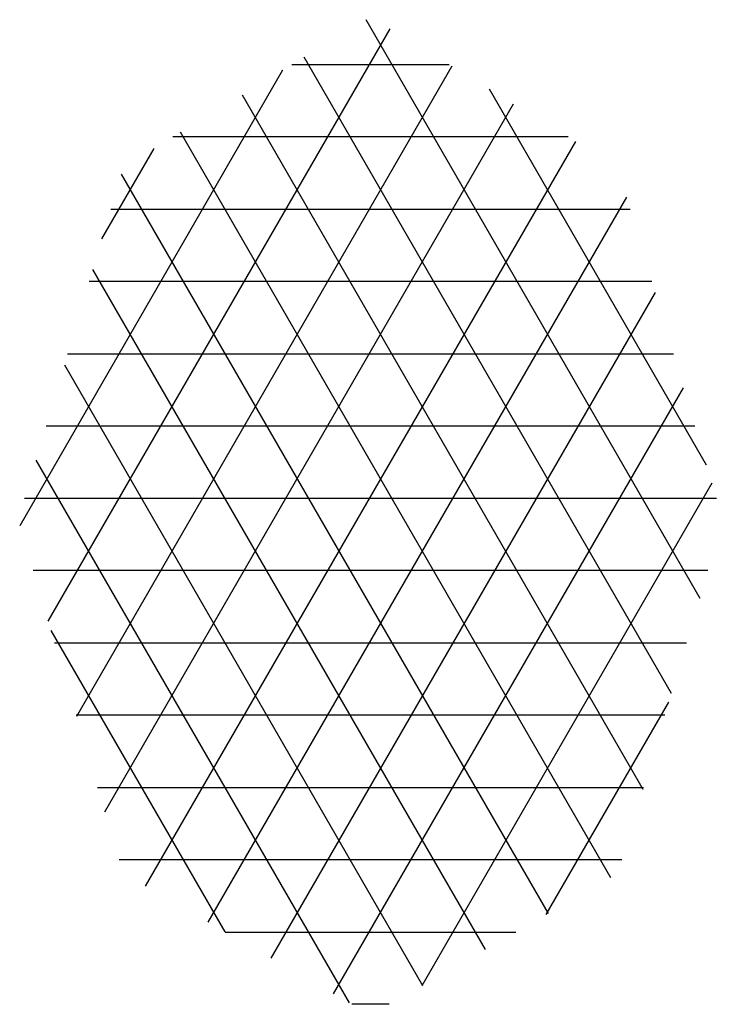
# Model space of a CAD drawing. Header units: millimetres. Extents: x 981 to 1872, y 361 to 991.
# Tile 56 of 62: x 1776.595 to 1777.329, y 982.334 to 983.372. Entities that reach past the tile are written whole.
import ezdxf

# ---------------------------------------------------------------- set-up
doc = ezdxf.new("R2010")
doc.units = ezdxf.units.MM
doc.header["$LTSCALE"] = 46.2
doc.layers.add('1', color=7, linetype='CONTINUOUS')

msp = doc.modelspace()

# ---------------------------------------------------------------- linework, layer by layer
at = {"layer": '1', "linetype": 'Continuous'}
for p, q in [((1776.9596, 983.3718), (1777.3118, 982.7618)), ((1776.6245, 982.7376), (1776.9851, 983.3622)), ((1777.2818, 982.6612), (1776.8945, 983.3322)), ((1776.8718, 983.3185), (1776.5946, 982.8382)), ((1777.0502, 983.3227), (1776.6544, 982.637)), ((1776.8816, 983.3244), (1777.0474, 983.3244)), ((1777.3188, 982.9019), (1777.0899, 983.2986)), ((1776.8292, 983.2926), (1777.2518, 982.5606)), ((1776.6844, 982.5364), (1777.1154, 983.283)), ((1777.1806, 983.2435), (1776.727, 982.458)), ((1777.1729, 983.2482), (1776.7561, 983.2482)), ((1777.2179, 982.467), (1776.7641, 983.253)), ((1776.6813, 983.1407), (1776.7364, 983.2361)), ((1776.7016, 983.209), (1777.1517, 982.4292)), ((1776.7933, 982.4202), (1777.2347, 983.1848)), ((1776.6905, 983.1719), (1777.2384, 983.1719)), ((1777.0856, 982.3914), (1776.6716, 983.1084)), ((1777.2612, 983.0957), (1776.6678, 983.0957)), ((1777.2646, 983.0842), (1776.8594, 982.3823)), ((1776.6451, 983.0195), (1777.2839, 983.0195)), ((1776.6417, 983.0078), (1777.0194, 982.3536)), ((1776.9256, 982.3446), (1777.2946, 982.9836)), ((1777.3066, 982.9433), (1776.6224, 982.9433)), ((1776.9422, 982.335), (1776.6118, 982.9073)), ((1777.3245, 982.883), (1777.0185, 982.3532)), ((1776.5998, 982.8671), (1777.3292, 982.8671)), ((1777.3204, 982.7909), (1776.6086, 982.7909)), ((1776.6274, 982.7277), (1776.8108, 982.41)), ((1776.6313, 982.7146), (1777.2977, 982.7146)), ((1777.1499, 982.4282), (1777.2791, 982.652)), ((1777.275, 982.6385), (1776.654, 982.6385)), ((1776.6766, 982.5623), (1777.2524, 982.5623)), ((1777.2297, 982.486), (1776.6993, 982.486)), ((1776.8113, 982.4098), (1777.1177, 982.4098)), ((1776.9843, 982.3336), (1776.9447, 982.3336))]:
    msp.add_line(p, q, dxfattribs=at)

doc.saveas('drawing.dxf')
